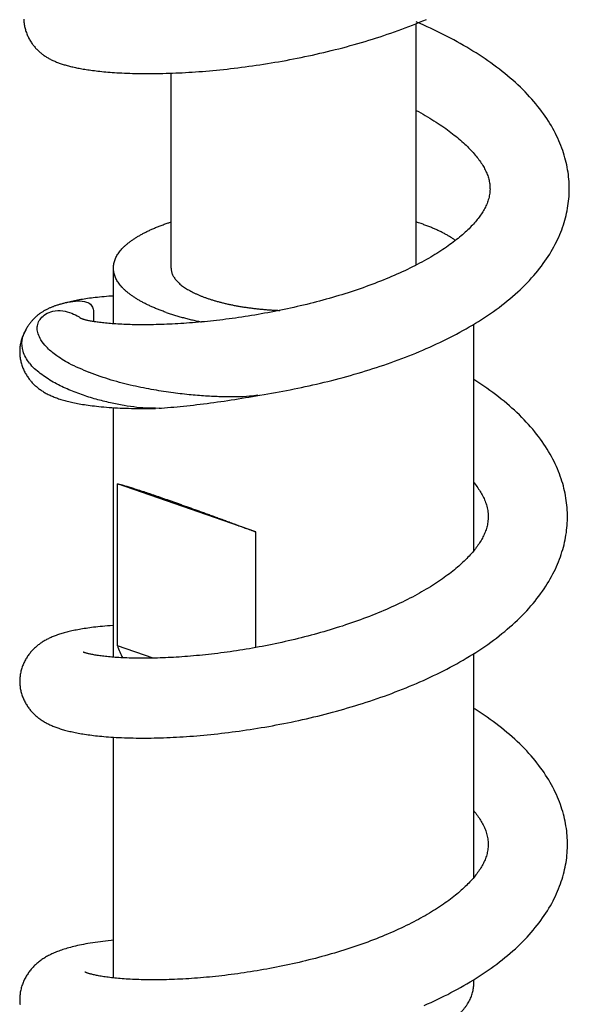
# Model space of a CAD drawing. Header units: millimetres. Extents: x 117 to 1320, y -43 to 1845.
# Tile 17 of 106: x 422 to 460, y 459 to 528. Entities that reach past the tile are written whole.
import ezdxf

# ---------------------------------------------------------------- set-up
doc = ezdxf.new("R2010")
doc.units = ezdxf.units.MM
doc.header["$LTSCALE"] = 65.395
doc.layers.get('0').update_dxf_attribs({"linetype": 'CONTINUOUS'})

msp = doc.modelspace()

# ---------------------------------------------------------------- linework, layer by layer
at = {"color": 7, "linetype": 'Continuous'}
for p, q in [((449.487, 510.762), (449.487, 527.523)), ((432.487, 510.561), (432.487, 524.086)), ((454.611, 516.112), (454.612, 516.025)), ((428.487, 506.689), (428.487, 510.561)), ((425.31, 508.174), (425.224, 508.152)), ((425.401, 508.197), (425.31, 508.174)), ((453.487, 490.933), (453.487, 506.654)), ((422.345, 506.162), (422.311, 506.094)), ((421.987, 504.794), (421.987, 504.742)), ((438.381, 501.693), (438.589, 501.731)), ((438.514, 501.72), (438.656, 501.742)), ((438.656, 501.742), (438.949, 501.789)), ((428.487, 483.544), (428.487, 500.868)), ((431.65, 500.826), (431.414, 500.816)), ((428.766, 484.338), (428.766, 495.586)), ((438.358, 492.242), (428.766, 495.586)), ((438.358, 484.212), (438.358, 492.242)), ((431.236, 483.477), (428.766, 484.338)), ((453.487, 468.251), (453.487, 483.792)), ((428.487, 461.281), (428.487, 477.99)), ((453.487, 460.885), (453.487, 461.159))]:
    msp.add_line(p, q, dxfattribs=at)
for points in [[(422.267, 527.827), (422.269, 527.758), (422.274, 527.688), (422.281, 527.617), (422.289, 527.546), (422.299, 527.475), (422.311, 527.403), (422.325, 527.331), (422.34, 527.258), (422.358, 527.186), (422.378, 527.113), (422.399, 527.041), (422.422, 526.969), (422.447, 526.898), (422.474, 526.827), (422.502, 526.757), (422.532, 526.689), (422.563, 526.621), (422.595, 526.555), (422.628, 526.491), (422.663, 526.427), (422.698, 526.366), (422.735, 526.305), (422.772, 526.247), (422.81, 526.189), (422.848, 526.134), (422.887, 526.08), (422.927, 526.028), (422.967, 525.977), (423.007, 525.927), (423.048, 525.879), (423.09, 525.832), (423.132, 525.786), (423.175, 525.741), (423.219, 525.697), (423.263, 525.654), (423.308, 525.612), (423.353, 525.571), (423.4, 525.53), (423.447, 525.491), (423.494, 525.452), (423.543, 525.414), (423.592, 525.377), (423.642, 525.341), (423.692, 525.306), (423.743, 525.271), (423.795, 525.238), (423.848, 525.205), (423.901, 525.172), (423.955, 525.141), (424.01, 525.11), (424.065, 525.08), (424.121, 525.05), (424.178, 525.022), (424.236, 524.993), (424.295, 524.966), (424.355, 524.939), (424.416, 524.912), (424.477, 524.886), (424.54, 524.86), (424.603, 524.835), (424.668, 524.811), (424.733, 524.787), (424.799, 524.764), (424.866, 524.741), (424.934, 524.719), (425.002, 524.697), (425.072, 524.675), (425.143, 524.654), (425.216, 524.633), (425.289, 524.613), (425.364, 524.593), (425.44, 524.573), (425.518, 524.554), (425.598, 524.534), (425.679, 524.515), (425.761, 524.497), (425.846, 524.478), (425.933, 524.46), (426.021, 524.442), (426.112, 524.425), (426.204, 524.407), (426.3, 524.39), (426.397, 524.373), (426.498, 524.356), (426.601, 524.34), (426.707, 524.324), (426.816, 524.307), (426.929, 524.292), (427.044, 524.276), (427.164, 524.261), (427.286, 524.246), (427.413, 524.231), (427.543, 524.217), (427.676, 524.203), (427.814, 524.189), (427.956, 524.176), (428.101, 524.164), (428.251, 524.151), (428.405, 524.14), (428.564, 524.129), (428.727, 524.119), (428.896, 524.109), (429.069, 524.1), (429.247, 524.091), (429.431, 524.084), (429.62, 524.077), (429.815, 524.071), (430.014, 524.066), (430.218, 524.062), (430.425, 524.059), (430.634, 524.057), (430.846, 524.057), (431.059, 524.057), (431.274, 524.058), (431.489, 524.061), (431.706, 524.065), (431.923, 524.069), (432.142, 524.075), (432.363, 524.082), (432.585, 524.09), (432.809, 524.099), (433.034, 524.109), (433.261, 524.12), (433.49, 524.132), (433.721, 524.146), (433.953, 524.161), (434.188, 524.176), (434.423, 524.194), (434.661, 524.212), (434.901, 524.231), (435.142, 524.252), (435.385, 524.274), (435.629, 524.297), (435.875, 524.322), (436.122, 524.347), (436.371, 524.374), (436.621, 524.402), (436.872, 524.432), (437.124, 524.462), (437.377, 524.494), (437.631, 524.528), (437.885, 524.562), (438.141, 524.598), (438.397, 524.635), (438.653, 524.673), (438.91, 524.713), (439.168, 524.753), (439.426, 524.795), (439.684, 524.839), (439.942, 524.883), (440.201, 524.929), (440.46, 524.977), (440.72, 525.025), (440.98, 525.075), (441.241, 525.127), (441.502, 525.179), (441.764, 525.234), (442.026, 525.289), (442.288, 525.346), (442.551, 525.405), (442.814, 525.465), (443.077, 525.526), (443.341, 525.589), (443.604, 525.653), (443.867, 525.719), (444.13, 525.786), (444.393, 525.855), (444.655, 525.925), (444.917, 525.996), (445.178, 526.069), (445.438, 526.143), (445.698, 526.218), (445.957, 526.295), (446.215, 526.373), (446.471, 526.452), (446.727, 526.533), (446.981, 526.615), (447.235, 526.699), (447.487, 526.784), (447.738, 526.87), (447.988, 526.958), (448.238, 527.047), (448.487, 527.138), (448.735, 527.23), (448.983, 527.325), (449.23, 527.421), (449.475, 527.518), (449.72, 527.617), (449.962, 527.717), (450.203, 527.819)], [(449.773, 527.528), (449.534, 527.633), (449.487, 527.653)], [(460.111, 515.957), (460.112, 516.072), (460.11, 516.234), (460.105, 516.397), (460.096, 516.561), (460.083, 516.725), (460.067, 516.889), (460.048, 517.053), (460.025, 517.218), (459.998, 517.384), (459.968, 517.55), (459.934, 517.716), (459.896, 517.883), (459.855, 518.05), (459.81, 518.217), (459.762, 518.385), (459.709, 518.553), (459.653, 518.722), (459.592, 518.891), (459.528, 519.06), (459.46, 519.229), (459.388, 519.399), (459.312, 519.569), (459.231, 519.739), (459.147, 519.909), (459.058, 520.079), (458.966, 520.249), (458.869, 520.419), (458.767, 520.589), (458.662, 520.76), (458.552, 520.93), (458.437, 521.1), (458.319, 521.27), (458.195, 521.439), (458.067, 521.609), (457.934, 521.778), (457.797, 521.947), (457.656, 522.116), (457.51, 522.284), (457.359, 522.451), (457.204, 522.617), (457.046, 522.783), (456.883, 522.947), (456.716, 523.11), (456.546, 523.272), (456.372, 523.433), (456.194, 523.592), (456.014, 523.749), (455.83, 523.904), (455.644, 524.058), (455.455, 524.209), (455.263, 524.359), (455.069, 524.506), (454.872, 524.652), (454.673, 524.796), (454.472, 524.938), (454.268, 525.078), (454.062, 525.216), (453.853, 525.353), (453.642, 525.488), (453.429, 525.622), (453.212, 525.754), (452.993, 525.885), (452.772, 526.014), (452.549, 526.142), (452.325, 526.267), (452.098, 526.391), (451.87, 526.513), (451.641, 526.633), (451.412, 526.751), (451.181, 526.867), (450.949, 526.982), (450.717, 527.094), (450.483, 527.205), (450.248, 527.314), (450.011, 527.422), (449.773, 527.528)], [(449.487, 521.505), (449.644, 521.419), (449.807, 521.329), (449.967, 521.238), (450.123, 521.148), (450.278, 521.057), (450.429, 520.966), (450.578, 520.874), (450.725, 520.783), (450.868, 520.692), (451.008, 520.601), (451.145, 520.51), (451.279, 520.419), (451.409, 520.329), (451.537, 520.24), (451.661, 520.15), (451.782, 520.061), (451.901, 519.972), (452.017, 519.882), (452.132, 519.792), (452.244, 519.703), (452.353, 519.613), (452.46, 519.523), (452.563, 519.434), (452.664, 519.345), (452.762, 519.257), (452.857, 519.169), (452.95, 519.081), (453.039, 518.994), (453.126, 518.908), (453.21, 518.822), (453.291, 518.737), (453.369, 518.652), (453.445, 518.568), (453.517, 518.485), (453.587, 518.403), (453.655, 518.321), (453.719, 518.24), (453.782, 518.159), (453.842, 518.079), (453.899, 518), (453.954, 517.921), (454.007, 517.842), (454.058, 517.764), (454.106, 517.686), (454.153, 517.608), (454.197, 517.53), (454.239, 517.451), (454.28, 517.373), (454.318, 517.294), (454.354, 517.214), (454.388, 517.134), (454.42, 517.054), (454.45, 516.973), (454.477, 516.893), (454.502, 516.812), (454.524, 516.73), (454.545, 516.649), (454.562, 516.565), (454.577, 516.481), (454.59, 516.394), (454.6, 516.303), (454.608, 516.21), (454.611, 516.112)], [(454.612, 516.029), (454.609, 515.944), (454.603, 515.844), (454.593, 515.747), (454.579, 515.653), (454.562, 515.561), (454.543, 515.47), (454.52, 515.382), (454.495, 515.294), (454.468, 515.208), (454.437, 515.122), (454.405, 515.038), (454.37, 514.954), (454.332, 514.871), (454.292, 514.788), (454.25, 514.706), (454.206, 514.625), (454.161, 514.545), (454.113, 514.466), (454.064, 514.388), (454.013, 514.311), (453.961, 514.234), (453.907, 514.158), (453.851, 514.082), (453.793, 514.005), (453.732, 513.928), (453.669, 513.851), (453.604, 513.773), (453.536, 513.695), (453.465, 513.615), (453.392, 513.536), (453.316, 513.455), (453.237, 513.374), (453.155, 513.291), (453.07, 513.209), (452.982, 513.125), (452.892, 513.042), (452.799, 512.957), (452.702, 512.872), (452.603, 512.787), (452.502, 512.702), (452.397, 512.616), (452.289, 512.529), (452.179, 512.443), (452.065, 512.356), (451.949, 512.269), (451.83, 512.182), (451.709, 512.095), (451.584, 512.008), (451.458, 511.921), (451.329, 511.835), (451.197, 511.748), (451.063, 511.662), (450.926, 511.576), (450.786, 511.49), (450.644, 511.404), (450.499, 511.318), (450.351, 511.232), (450.2, 511.146), (450.046, 511.061), (449.889, 510.975), (449.729, 510.889), (449.566, 510.803), (449.4, 510.718), (449.23, 510.632), (449.057, 510.546), (448.881, 510.461), (448.703, 510.376), (448.522, 510.291), (448.339, 510.207), (448.154, 510.124), (447.968, 510.042), (447.779, 509.961), (447.589, 509.88), (447.397, 509.8), (447.204, 509.722), (447.009, 509.644), (446.813, 509.567), (446.616, 509.491), (446.417, 509.416), (446.216, 509.342), (446.014, 509.268), (445.809, 509.195), (445.603, 509.123), (445.395, 509.052), (445.185, 508.981), (444.974, 508.912), (444.761, 508.843), (444.547, 508.775), (444.331, 508.708), (444.114, 508.642), (443.897, 508.577), (443.678, 508.513), (443.458, 508.45), (443.237, 508.388), (443.016, 508.327), (442.794, 508.267), (442.572, 508.208), (442.349, 508.15), (442.126, 508.094), (441.902, 508.038), (441.678, 507.984), (441.454, 507.931), (441.23, 507.878), (441.005, 507.827), (440.781, 507.777), (440.556, 507.728), (440.33, 507.681), (440.104, 507.634), (439.879, 507.588), (439.652, 507.543), (439.426, 507.5), (439.2, 507.457), (438.974, 507.415), (438.747, 507.375), (438.521, 507.335), (438.295, 507.297), (438.069, 507.26), (437.844, 507.224), (437.62, 507.189), (437.396, 507.155), (437.173, 507.122), (436.951, 507.09), (436.731, 507.06), (436.511, 507.03), (436.293, 507.002), (436.076, 506.975), (435.86, 506.948), (435.645, 506.923), (435.431, 506.899), (435.219, 506.876), (435.007, 506.854), (434.797, 506.833), (434.588, 506.814), (434.38, 506.795), (434.173, 506.777), (433.968, 506.76), (433.764, 506.744), (433.562, 506.729), (433.361, 506.715), (433.162, 506.702), (432.964, 506.69), (432.768, 506.679), (432.574, 506.669), (432.382, 506.66), (432.192, 506.652), (432.004, 506.645), (431.818, 506.638), (431.635, 506.633), (431.454, 506.628), (431.276, 506.624), (431.1, 506.622), (430.927, 506.62), (430.757, 506.618), (430.59, 506.618), (430.425, 506.618), (430.264, 506.619), (430.105, 506.621), (429.948, 506.624), (429.794, 506.627), (429.643, 506.631), (429.494, 506.635), (429.348, 506.641), (429.204, 506.647), (429.063, 506.653), (428.926, 506.66), (428.791, 506.668), (428.659, 506.676), (428.531, 506.685), (428.406, 506.695), (428.284, 506.704), (428.166, 506.714), (428.051, 506.725), (427.94, 506.736), (427.832, 506.747), (427.728, 506.759), (427.628, 506.77), (427.531, 506.782), (427.438, 506.794), (427.35, 506.807), (427.264, 506.819), (427.183, 506.831), (427.106, 506.844), (427.032, 506.856), (426.963, 506.868), (426.897, 506.88), (426.835, 506.892), (426.777, 506.904), (426.722, 506.915), (426.671, 506.926), (426.623, 506.937), (426.578, 506.948), (426.538, 506.958), (426.5, 506.967), (426.467, 506.976), (426.437, 506.985), (426.411, 506.992), (426.387, 506.999), (426.367, 507.006), (426.349, 507.011)], [(438.949, 501.789), (439.206, 501.831), (439.463, 501.875), (439.721, 501.919), (439.979, 501.966), (440.237, 502.013), (440.496, 502.062), (440.755, 502.112), (441.015, 502.164), (441.276, 502.217), (441.537, 502.271), (441.799, 502.327), (442.061, 502.385), (442.323, 502.443), (442.585, 502.504), (442.848, 502.565), (443.111, 502.628), (443.373, 502.693), (443.635, 502.759), (443.897, 502.826), (444.159, 502.894), (444.42, 502.964), (444.681, 503.036), (444.941, 503.109), (445.2, 503.183), (445.459, 503.258), (445.717, 503.335), (445.974, 503.414), (446.23, 503.493), (446.486, 503.574), (446.74, 503.657), (446.993, 503.741), (447.246, 503.826), (447.497, 503.913), (447.747, 504.001), (447.996, 504.09), (448.244, 504.181), (448.491, 504.274), (448.738, 504.368), (448.983, 504.464), (449.228, 504.562), (449.472, 504.661), (449.714, 504.761), (449.955, 504.863), (450.194, 504.967), (450.431, 505.072), (450.667, 505.178), (450.902, 505.286), (451.135, 505.396), (451.368, 505.508), (451.599, 505.622), (451.83, 505.738), (452.059, 505.855), (452.287, 505.975), (452.513, 506.096), (452.737, 506.22), (452.958, 506.344), (453.177, 506.471), (453.394, 506.598), (453.608, 506.727), (453.819, 506.858), (454.028, 506.991), (454.235, 507.126), (454.44, 507.262), (454.643, 507.401), (454.844, 507.541), (455.043, 507.684), (455.239, 507.829), (455.433, 507.977), (455.624, 508.126), (455.812, 508.277), (455.998, 508.429), (456.179, 508.584), (456.358, 508.74), (456.533, 508.898), (456.704, 509.057), (456.871, 509.217), (457.034, 509.378), (457.193, 509.541), (457.348, 509.704), (457.498, 509.868), (457.644, 510.033), (457.785, 510.198), (457.922, 510.364), (458.054, 510.53), (458.182, 510.696), (458.305, 510.863), (458.423, 511.03), (458.538, 511.197), (458.648, 511.365), (458.754, 511.532), (458.855, 511.701), (458.953, 511.869), (459.046, 512.037), (459.135, 512.206), (459.22, 512.374), (459.301, 512.543), (459.378, 512.711), (459.45, 512.878), (459.519, 513.046), (459.584, 513.213), (459.644, 513.38), (459.701, 513.547), (459.754, 513.713), (459.803, 513.879), (459.848, 514.045), (459.89, 514.21), (459.928, 514.375), (459.962, 514.54), (459.993, 514.704), (460.02, 514.868), (460.044, 515.031), (460.064, 515.194), (460.08, 515.357), (460.093, 515.52), (460.103, 515.682), (460.109, 515.844), (460.111, 515.953)], [(428.487, 508.616), (428.357, 508.608), (428.176, 508.596), (428.003, 508.582), (427.837, 508.568), (427.677, 508.554), (427.523, 508.539), (427.374, 508.524), (427.231, 508.508), (427.092, 508.492), (426.957, 508.475), (426.826, 508.458), (426.699, 508.44), (426.575, 508.422), (426.454, 508.403), (426.336, 508.384), (426.221, 508.365), (426.109, 508.345), (426, 508.325), (425.893, 508.304), (425.79, 508.284), (425.689, 508.262), (425.591, 508.241), (425.495, 508.219), (425.401, 508.197)], [(425.149, 508.134), (425.092, 508.12), (425.036, 508.105), (424.981, 508.091), (424.927, 508.077), (424.874, 508.062), (424.822, 508.047), (424.771, 508.032), (424.72, 508.017), (424.671, 508.002), (424.622, 507.987), (424.574, 507.972), (424.526, 507.956), (424.479, 507.94), (424.433, 507.924), (424.387, 507.908), (424.342, 507.891), (424.297, 507.875), (424.253, 507.858), (424.208, 507.84), (424.164, 507.822), (424.121, 507.804), (424.078, 507.786), (424.035, 507.767), (423.992, 507.747), (423.95, 507.728), (423.908, 507.708), (423.866, 507.687), (423.825, 507.666), (423.783, 507.644), (423.743, 507.623), (423.702, 507.6), (423.662, 507.577), (423.622, 507.553), (423.582, 507.529), (423.542, 507.504), (423.503, 507.479), (423.463, 507.452), (423.424, 507.425), (423.385, 507.398), (423.346, 507.369), (423.307, 507.34), (423.269, 507.31), (423.231, 507.28), (423.194, 507.249), (423.157, 507.218), (423.121, 507.186), (423.085, 507.153), (423.05, 507.12), (423.015, 507.087), (422.981, 507.052), (422.946, 507.017), (422.912, 506.98), (422.878, 506.943), (422.843, 506.904), (422.809, 506.864), (422.775, 506.823), (422.741, 506.781), (422.707, 506.737), (422.672, 506.691), (422.638, 506.644), (422.604, 506.595), (422.57, 506.544), (422.536, 506.491), (422.502, 506.436), (422.468, 506.379), (422.435, 506.321)], [(425.328, 508.176), (425.267, 508.162), (425.208, 508.148), (425.149, 508.134)], [(426.349, 507.011), (426.334, 507.017), (426.321, 507.021), (426.31, 507.025), (426.302, 507.028), (426.296, 507.03), (426.294, 507.031)], [(422.311, 506.094), (422.278, 506.025), (422.247, 505.956), (422.217, 505.885), (422.188, 505.813), (422.162, 505.74), (422.137, 505.667), (422.114, 505.593), (422.093, 505.52), (422.073, 505.446), (422.056, 505.372), (422.041, 505.298), (422.028, 505.225), (422.016, 505.152), (422.007, 505.079), (421.999, 505.007), (421.993, 504.936), (421.989, 504.865), (421.987, 504.794)], [(422.435, 506.321), (422.402, 506.26), (422.37, 506.197), (422.338, 506.133), (422.328, 506.112)], [(422.424, 506.304), (422.417, 506.292), (422.381, 506.227), (422.345, 506.162)], [(421.987, 504.744), (421.987, 504.694), (421.989, 504.625), (421.993, 504.554), (421.999, 504.483), (422.006, 504.411), (422.016, 504.338), (422.027, 504.266), (422.04, 504.193), (422.055, 504.119), (422.072, 504.046), (422.091, 503.973), (422.112, 503.9), (422.134, 503.827), (422.159, 503.755), (422.185, 503.683), (422.213, 503.612), (422.242, 503.542), (422.273, 503.472), (422.305, 503.404), (422.339, 503.337), (422.374, 503.272), (422.41, 503.207), (422.447, 503.145), (422.485, 503.084), (422.524, 503.024), (422.563, 502.966), (422.603, 502.91), (422.644, 502.855), (422.686, 502.801), (422.728, 502.749), (422.77, 502.699), (422.813, 502.649), (422.857, 502.601), (422.902, 502.553), (422.948, 502.507), (422.995, 502.461), (423.042, 502.415), (423.092, 502.371), (423.142, 502.327), (423.193, 502.283), (423.245, 502.241), (423.299, 502.199), (423.353, 502.158), (423.409, 502.118), (423.465, 502.079), (423.522, 502.04), (423.581, 502.003), (423.64, 501.966), (423.701, 501.929), (423.764, 501.893), (423.827, 501.859), (423.891, 501.824), (423.957, 501.791), (424.024, 501.758), (424.092, 501.726), (424.161, 501.695), (424.232, 501.664), (424.304, 501.634), (424.378, 501.604), (424.453, 501.575), (424.529, 501.547), (424.607, 501.519), (424.686, 501.491), (424.767, 501.465), (424.85, 501.438), (424.934, 501.413), (425.02, 501.387), (425.107, 501.363), (425.197, 501.338), (425.289, 501.314), (425.384, 501.291), (425.48, 501.267), (425.579, 501.245), (425.681, 501.222), (425.785, 501.2), (425.893, 501.179), (426.003, 501.157), (426.116, 501.137), (426.233, 501.116), (426.354, 501.096), (426.478, 501.076), (426.607, 501.057), (426.74, 501.038), (426.877, 501.019), (427.02, 501.001), (427.168, 500.983), (427.322, 500.966), (427.482, 500.949), (427.648, 500.933), (427.821, 500.917), (428.001, 500.902), (428.186, 500.888), (428.375, 500.875), (428.567, 500.863), (428.761, 500.852), (428.956, 500.842), (429.151, 500.834), (429.347, 500.827), (429.544, 500.821), (429.743, 500.816), (429.944, 500.812), (430.148, 500.809), (430.353, 500.807), (430.559, 500.807), (430.767, 500.807), (430.977, 500.809), (431.188, 500.812), (431.414, 500.816)], [(459.985, 493.305), (459.985, 493.423), (459.98, 493.591), (459.972, 493.758), (459.961, 493.925), (459.946, 494.092), (459.928, 494.259), (459.906, 494.426), (459.881, 494.593), (459.852, 494.759), (459.82, 494.926), (459.784, 495.094), (459.744, 495.261), (459.701, 495.429), (459.654, 495.597), (459.603, 495.766), (459.549, 495.935), (459.49, 496.104), (459.427, 496.274), (459.361, 496.445), (459.29, 496.615), (459.215, 496.787), (459.136, 496.958), (459.053, 497.13), (458.965, 497.302), (458.873, 497.475), (458.777, 497.647), (458.676, 497.82), (458.571, 497.993), (458.461, 498.166), (458.347, 498.338), (458.229, 498.511), (458.106, 498.683), (457.979, 498.854), (457.848, 499.024), (457.713, 499.194), (457.573, 499.363), (457.43, 499.532), (457.282, 499.699), (457.13, 499.865), (456.974, 500.031), (456.813, 500.195), (456.649, 500.359), (456.481, 500.521), (456.309, 500.682), (456.133, 500.842), (455.953, 501.001), (455.77, 501.157), (455.583, 501.313), (455.393, 501.466), (455.2, 501.618), (455.004, 501.769), (454.805, 501.917), (454.604, 502.064), (454.4, 502.209), (454.193, 502.352), (453.984, 502.492), (453.773, 502.631), (453.56, 502.768), (453.487, 502.815)], [(431.65, 500.828), (431.812, 500.839), (432.026, 500.855), (432.243, 500.873), (432.461, 500.891), (432.682, 500.91), (432.904, 500.931), (433.128, 500.953), (433.354, 500.975), (433.582, 500.999), (433.812, 501.024), (434.042, 501.049), (434.275, 501.076), (434.509, 501.104), (434.744, 501.133), (434.98, 501.163), (435.218, 501.194), (435.457, 501.227), (435.697, 501.26), (435.937, 501.294), (436.179, 501.329), (436.421, 501.366), (436.665, 501.403), (436.908, 501.442), (437.153, 501.481), (437.398, 501.521), (437.643, 501.563), (437.889, 501.605), (438.135, 501.649), (438.381, 501.693)], [(453.487, 495.674), (453.516, 495.637), (453.583, 495.553), (453.647, 495.47), (453.708, 495.386), (453.768, 495.303), (453.825, 495.22), (453.879, 495.137), (453.932, 495.055), (453.982, 494.972), (454.03, 494.889), (454.076, 494.806), (454.12, 494.722), (454.162, 494.638), (454.202, 494.553), (454.24, 494.467), (454.275, 494.38), (454.309, 494.291), (454.34, 494.202), (454.368, 494.111), (454.394, 494.019), (454.417, 493.924), (454.437, 493.828), (454.454, 493.728), (454.467, 493.626), (454.478, 493.52), (454.484, 493.41), (454.486, 493.305)], [(454.486, 493.305), (454.484, 493.22), (454.48, 493.118), (454.471, 493.02), (454.46, 492.924), (454.446, 492.831), (454.429, 492.74), (454.409, 492.65), (454.387, 492.563), (454.362, 492.476), (454.335, 492.391), (454.306, 492.307), (454.274, 492.223), (454.24, 492.14), (454.204, 492.057), (454.165, 491.975), (454.125, 491.892), (454.082, 491.81), (454.036, 491.728), (453.989, 491.646), (453.939, 491.564), (453.887, 491.482), (453.833, 491.4), (453.777, 491.318), (453.719, 491.235), (453.658, 491.153), (453.595, 491.07), (453.53, 490.986), (453.462, 490.903), (453.391, 490.818), (453.318, 490.734), (453.242, 490.649), (453.164, 490.563), (453.082, 490.477), (452.999, 490.39), (452.913, 490.304), (452.824, 490.217), (452.734, 490.131), (452.641, 490.045), (452.546, 489.958), (452.448, 489.872), (452.348, 489.785), (452.244, 489.698), (452.138, 489.61), (452.028, 489.521), (451.915, 489.432), (451.799, 489.343), (451.681, 489.253), (451.559, 489.163), (451.434, 489.073), (451.306, 488.982), (451.175, 488.891), (451.041, 488.801), (450.904, 488.71), (450.765, 488.619), (450.622, 488.528), (450.477, 488.437), (450.329, 488.347), (450.178, 488.256), (450.025, 488.166), (449.87, 488.077), (449.713, 487.988), (449.552, 487.899), (449.39, 487.811), (449.225, 487.723), (449.057, 487.635), (448.887, 487.548), (448.714, 487.461), (448.539, 487.375), (448.361, 487.288), (448.18, 487.203), (447.997, 487.118), (447.811, 487.033), (447.624, 486.949), (447.434, 486.865), (447.241, 486.782), (447.047, 486.7), (446.851, 486.619), (446.653, 486.538), (446.453, 486.458), (446.251, 486.379), (446.048, 486.301), (445.843, 486.224), (445.637, 486.147), (445.429, 486.072), (445.22, 485.997), (445.01, 485.924), (444.799, 485.852), (444.587, 485.78), (444.374, 485.71), (444.16, 485.641), (443.945, 485.573), (443.729, 485.505), (443.513, 485.439), (443.295, 485.375), (443.077, 485.311), (442.858, 485.248), (442.637, 485.186), (442.416, 485.125), (442.194, 485.065), (441.971, 485.006), (441.748, 484.948), (441.523, 484.891), (441.299, 484.836), (441.073, 484.781), (440.847, 484.727), (440.621, 484.675), (440.394, 484.623), (440.168, 484.573), (439.942, 484.524), (439.716, 484.476), (439.49, 484.429), (439.264, 484.384), (439.039, 484.34), (438.814, 484.296), (438.59, 484.254), (438.366, 484.213), (438.143, 484.174), (437.92, 484.135), (437.698, 484.098), (437.476, 484.062), (437.255, 484.026), (437.035, 483.992), (436.815, 483.96), (436.596, 483.928), (436.377, 483.897), (436.159, 483.868), (435.942, 483.839), (435.726, 483.812), (435.511, 483.786), (435.297, 483.76), (435.084, 483.736), (434.872, 483.713), (434.662, 483.691), (434.453, 483.671), (434.245, 483.651), (434.04, 483.632), (433.836, 483.615), (433.633, 483.598), (433.433, 483.583), (433.235, 483.569), (433.039, 483.555), (432.845, 483.543), (432.653, 483.532), (432.463, 483.521), (432.276, 483.512), (432.09, 483.504), (431.907, 483.496), (431.725, 483.49), (431.545, 483.484), (431.368, 483.48), (431.192, 483.476), (431.019, 483.473), (430.848, 483.471), (430.68, 483.47), (430.513, 483.47), (430.35, 483.471), (430.189, 483.472), (430.031, 483.474), (429.875, 483.477), (429.723, 483.481), (429.573, 483.485), (429.426, 483.49), (429.283, 483.496), (429.142, 483.503), (429.005, 483.51), (428.872, 483.517), (428.741, 483.525), (428.615, 483.534), (428.491, 483.543), (428.372, 483.553), (428.255, 483.563), (428.143, 483.574), (428.033, 483.585), (427.928, 483.596), (427.825, 483.608), (427.726, 483.619), (427.631, 483.632), (427.538, 483.644), (427.449, 483.657), (427.364, 483.67), (427.282, 483.682), (427.204, 483.695), (427.13, 483.708), (427.059, 483.721), (426.992, 483.734), (426.928, 483.747), (426.869, 483.759), (426.813, 483.772), (426.761, 483.784), (426.713, 483.795), (426.668, 483.806), (426.628, 483.817), (426.59, 483.827), (426.557, 483.836), (426.527, 483.845), (426.5, 483.853), (426.477, 483.861), (426.456, 483.867), (426.439, 483.873)], [(452.969, 483.475), (453.188, 483.607), (453.405, 483.74), (453.619, 483.876), (453.832, 484.013), (454.042, 484.152), (454.25, 484.294), (454.455, 484.437), (454.658, 484.581), (454.858, 484.728), (455.056, 484.876), (455.25, 485.026), (455.441, 485.178), (455.629, 485.331), (455.813, 485.486), (455.994, 485.642), (456.171, 485.799), (456.344, 485.957), (456.514, 486.117), (456.68, 486.278), (456.842, 486.44), (457, 486.604), (457.155, 486.769), (457.305, 486.934), (457.452, 487.102), (457.595, 487.27), (457.734, 487.439), (457.869, 487.609), (457.999, 487.78), (458.126, 487.951), (458.248, 488.123), (458.365, 488.295), (458.478, 488.466), (458.586, 488.638), (458.69, 488.81), (458.79, 488.982), (458.885, 489.153), (458.976, 489.325), (459.062, 489.495), (459.145, 489.666), (459.223, 489.836), (459.297, 490.006), (459.366, 490.176), (459.432, 490.345), (459.494, 490.514), (459.552, 490.683), (459.606, 490.852), (459.657, 491.02), (459.703, 491.188), (459.746, 491.356), (459.786, 491.523), (459.822, 491.691), (459.854, 491.858), (459.882, 492.025), (459.908, 492.192), (459.929, 492.359), (459.947, 492.526), (459.962, 492.693), (459.973, 492.86), (459.981, 493.027), (459.985, 493.193), (459.985, 493.305)], [(428.487, 485.74), (428.443, 485.737), (428.256, 485.725), (428.074, 485.711), (427.897, 485.697), (427.728, 485.682), (427.565, 485.667), (427.41, 485.651), (427.26, 485.635), (427.117, 485.618), (426.978, 485.601), (426.845, 485.584), (426.716, 485.566), (426.591, 485.548), (426.469, 485.529), (426.351, 485.51), (426.237, 485.491), (426.125, 485.472), (426.017, 485.452), (425.912, 485.431), (425.809, 485.411), (425.709, 485.39), (425.612, 485.369), (425.517, 485.347), (425.424, 485.326), (425.334, 485.303), (425.245, 485.281), (425.159, 485.258), (425.074, 485.235), (424.991, 485.211), (424.91, 485.187), (424.83, 485.162), (424.752, 485.137), (424.675, 485.112), (424.599, 485.086), (424.525, 485.059), (424.452, 485.032), (424.38, 485.005), (424.31, 484.977), (424.241, 484.948), (424.173, 484.919), (424.106, 484.889), (424.04, 484.858), (423.976, 484.827), (423.913, 484.795), (423.85, 484.763), (423.789, 484.73), (423.728, 484.696), (423.669, 484.661), (423.61, 484.625), (423.552, 484.588), (423.495, 484.551), (423.439, 484.513), (423.384, 484.474), (423.33, 484.434), (423.277, 484.394), (423.224, 484.352), (423.173, 484.309), (423.122, 484.266), (423.072, 484.221), (423.023, 484.176), (422.975, 484.129), (422.927, 484.082), (422.881, 484.034), (422.835, 483.985), (422.791, 483.934), (422.747, 483.883), (422.704, 483.83), (422.661, 483.777), (422.62, 483.721), (422.579, 483.665), (422.538, 483.606), (422.499, 483.546), (422.46, 483.485), (422.422, 483.422), (422.385, 483.357), (422.349, 483.291), (422.315, 483.223), (422.282, 483.154), (422.25, 483.084), (422.219, 483.012), (422.191, 482.94), (422.164, 482.867), (422.139, 482.793), (422.116, 482.719), (422.094, 482.645), (422.075, 482.571), (422.058, 482.497), (422.042, 482.423), (422.029, 482.349), (422.017, 482.276), (422.008, 482.203), (422, 482.131), (421.994, 482.059), (421.99, 481.988), (421.988, 481.917), (421.988, 481.864)], [(421.988, 481.864), (421.988, 481.814), (421.99, 481.744), (421.994, 481.673), (422, 481.601), (422.008, 481.529), (422.017, 481.456), (422.028, 481.383), (422.042, 481.31), (422.057, 481.236), (422.074, 481.162), (422.093, 481.089), (422.114, 481.015), (422.137, 480.941), (422.162, 480.868), (422.189, 480.795), (422.217, 480.722), (422.247, 480.651), (422.279, 480.581), (422.312, 480.512), (422.346, 480.444), (422.382, 480.378), (422.419, 480.314), (422.456, 480.25), (422.495, 480.189), (422.534, 480.129), (422.575, 480.07), (422.616, 480.013), (422.657, 479.958), (422.699, 479.904), (422.742, 479.852), (422.786, 479.8), (422.83, 479.75), (422.876, 479.701), (422.922, 479.653), (422.968, 479.606), (423.016, 479.56), (423.065, 479.515), (423.114, 479.471), (423.164, 479.428), (423.215, 479.386), (423.266, 479.345), (423.319, 479.304), (423.372, 479.265), (423.426, 479.227), (423.48, 479.189), (423.536, 479.152), (423.593, 479.116), (423.65, 479.081), (423.708, 479.046), (423.767, 479.013), (423.827, 478.98), (423.888, 478.948), (423.95, 478.916), (424.013, 478.885), (424.077, 478.855), (424.142, 478.825), (424.208, 478.796), (424.275, 478.768), (424.344, 478.74), (424.414, 478.712), (424.485, 478.685), (424.558, 478.659), (424.632, 478.633), (424.707, 478.607), (424.783, 478.582), (424.861, 478.558), (424.941, 478.534), (425.022, 478.51), (425.105, 478.487), (425.189, 478.464), (425.276, 478.441), (425.364, 478.419), (425.455, 478.397), (425.547, 478.376), (425.642, 478.354), (425.739, 478.333), (425.839, 478.313), (425.941, 478.293), (426.046, 478.273), (426.153, 478.253), (426.263, 478.234), (426.376, 478.216), (426.492, 478.197), (426.61, 478.179), (426.732, 478.162), (426.856, 478.145), (426.984, 478.128), (427.115, 478.112), (427.249, 478.097), (427.387, 478.082), (427.53, 478.067), (427.677, 478.053), (427.829, 478.039), (427.986, 478.026), (428.149, 478.013), (428.318, 478.001), (428.494, 477.99), (428.677, 477.979), (428.865, 477.969), (429.057, 477.961), (429.253, 477.953), (429.452, 477.946), (429.653, 477.941), (429.854, 477.936), (430.057, 477.933), (430.262, 477.931), (430.467, 477.93), (430.675, 477.93), (430.885, 477.931), (431.096, 477.934), (431.31, 477.937), (431.527, 477.942), (431.745, 477.948), (431.966, 477.955), (432.189, 477.963), (432.414, 477.973), (432.641, 477.983), (432.869, 477.995), (433.099, 478.008), (433.331, 478.023), (433.565, 478.038), (433.8, 478.055), (434.037, 478.073), (434.275, 478.092), (434.515, 478.112), (434.755, 478.134), (434.997, 478.157), (435.24, 478.181), (435.484, 478.207), (435.729, 478.233), (435.975, 478.261), (436.222, 478.29), (436.47, 478.321), (436.718, 478.352), (436.968, 478.385), (437.219, 478.42), (437.47, 478.455), (437.723, 478.493), (437.977, 478.531), (438.231, 478.571), (438.487, 478.612), (438.744, 478.655), (439.001, 478.699), (439.26, 478.744), (439.519, 478.791), (439.779, 478.839), (440.04, 478.889), (440.301, 478.94), (440.562, 478.992), (440.824, 479.046), (441.086, 479.101), (441.348, 479.158), (441.61, 479.216), (441.872, 479.275), (442.134, 479.336), (442.395, 479.398), (442.657, 479.462), (442.917, 479.526), (443.178, 479.593), (443.438, 479.66), (443.697, 479.729), (443.956, 479.799), (444.214, 479.871), (444.472, 479.944), (444.73, 480.019), (444.987, 480.095), (445.245, 480.172), (445.502, 480.252), (445.759, 480.333), (446.015, 480.415), (446.272, 480.499), (446.527, 480.585), (446.782, 480.672), (447.036, 480.76), (447.289, 480.85), (447.541, 480.942), (447.793, 481.035), (448.043, 481.129), (448.292, 481.225), (448.54, 481.323), (448.786, 481.421), (449.03, 481.522), (449.273, 481.623), (449.514, 481.726), (449.753, 481.83), (449.991, 481.936), (450.228, 482.043), (450.463, 482.152), (450.697, 482.263), (450.929, 482.375), (451.161, 482.49), (451.392, 482.606), (451.622, 482.725), (451.85, 482.845), (452.077, 482.967), (452.303, 483.091), (452.527, 483.217), (452.749, 483.345), (452.969, 483.475)], [(426.439, 483.873), (426.424, 483.879), (426.411, 483.883), (426.401, 483.887), (426.393, 483.89), (426.387, 483.893), (426.384, 483.894)], [(459.986, 470.554), (459.986, 470.67), (459.981, 470.835), (459.974, 471), (459.962, 471.165), (459.948, 471.33), (459.93, 471.496), (459.908, 471.662), (459.883, 471.827), (459.854, 471.993), (459.821, 472.16), (459.786, 472.326), (459.746, 472.492), (459.703, 472.659), (459.656, 472.826), (459.605, 472.994), (459.55, 473.162), (459.492, 473.33), (459.429, 473.499), (459.363, 473.668), (459.293, 473.837), (459.218, 474.006), (459.14, 474.176), (459.057, 474.346), (458.97, 474.516), (458.879, 474.686), (458.784, 474.856), (458.684, 475.027), (458.58, 475.196), (458.472, 475.366), (458.36, 475.535), (458.244, 475.703), (458.124, 475.871), (457.999, 476.038), (457.871, 476.205), (457.738, 476.371), (457.6, 476.538), (457.457, 476.704), (457.309, 476.87), (457.157, 477.036), (457, 477.201), (456.839, 477.366), (456.673, 477.529), (456.504, 477.691), (456.33, 477.852), (456.153, 478.012), (455.973, 478.17), (455.788, 478.327), (455.601, 478.482), (455.41, 478.635), (455.217, 478.787), (455.02, 478.936), (454.821, 479.084), (454.619, 479.23), (454.414, 479.375), (454.207, 479.517), (453.998, 479.657), (453.787, 479.795), (453.573, 479.931), (453.487, 479.986)], [(453.487, 472.875), (453.493, 472.867), (453.558, 472.788), (453.621, 472.708), (453.682, 472.629), (453.741, 472.549), (453.798, 472.469), (453.853, 472.388), (453.906, 472.308), (453.957, 472.227), (454.006, 472.145), (454.054, 472.064), (454.099, 471.982), (454.142, 471.9), (454.182, 471.817), (454.221, 471.734), (454.257, 471.65), (454.291, 471.566), (454.322, 471.481), (454.352, 471.395), (454.378, 471.309), (454.402, 471.221), (454.423, 471.131), (454.442, 471.039), (454.458, 470.945), (454.47, 470.848), (454.48, 470.749), (454.485, 470.645), (454.487, 470.555)], [(454.486, 470.555), (454.485, 470.466), (454.48, 470.364), (454.471, 470.267), (454.459, 470.174), (454.444, 470.084), (454.426, 469.996), (454.406, 469.91), (454.383, 469.825), (454.358, 469.74), (454.33, 469.656), (454.299, 469.572), (454.266, 469.489), (454.23, 469.405), (454.192, 469.323), (454.152, 469.24), (454.109, 469.158), (454.065, 469.077), (454.018, 468.996), (453.97, 468.915), (453.919, 468.834), (453.866, 468.754), (453.811, 468.674), (453.754, 468.593), (453.695, 468.513), (453.633, 468.432), (453.569, 468.351), (453.503, 468.27), (453.434, 468.189), (453.364, 468.108), (453.291, 468.026), (453.216, 467.945), (453.138, 467.864), (453.059, 467.782), (452.976, 467.699), (452.891, 467.616), (452.803, 467.533), (452.711, 467.448), (452.616, 467.363), (452.518, 467.277), (452.418, 467.19), (452.314, 467.103), (452.207, 467.016), (452.097, 466.928), (451.984, 466.84), (451.869, 466.752), (451.75, 466.663), (451.628, 466.574), (451.503, 466.485), (451.376, 466.396), (451.245, 466.307), (451.112, 466.217), (450.976, 466.128), (450.837, 466.039), (450.695, 465.95), (450.552, 465.862), (450.406, 465.774), (450.258, 465.687), (450.107, 465.6), (449.955, 465.513), (449.799, 465.427), (449.642, 465.341), (449.481, 465.256), (449.317, 465.17), (449.149, 465.084), (448.978, 464.998), (448.804, 464.912), (448.626, 464.826), (448.446, 464.741), (448.263, 464.656), (448.078, 464.572), (447.891, 464.489), (447.703, 464.406), (447.512, 464.324), (447.319, 464.243), (447.124, 464.163), (446.928, 464.083), (446.73, 464.005), (446.53, 463.927), (446.329, 463.85), (446.126, 463.774), (445.923, 463.7), (445.718, 463.626), (445.511, 463.553), (445.304, 463.482), (445.095, 463.411), (444.885, 463.341), (444.674, 463.273), (444.462, 463.205), (444.248, 463.139), (444.034, 463.073), (443.817, 463.008), (443.6, 462.944), (443.381, 462.881), (443.161, 462.819), (442.94, 462.758), (442.718, 462.698), (442.495, 462.64), (442.271, 462.582), (442.047, 462.525), (441.822, 462.47), (441.597, 462.415), (441.371, 462.362), (441.145, 462.31), (440.919, 462.259), (440.693, 462.209), (440.467, 462.16), (440.242, 462.113), (440.017, 462.067), (439.792, 462.022), (439.568, 461.979), (439.344, 461.936), (439.12, 461.895), (438.896, 461.855), (438.672, 461.816), (438.448, 461.778), (438.224, 461.741), (438, 461.705), (437.776, 461.67), (437.553, 461.637), (437.33, 461.604), (437.108, 461.573), (436.887, 461.543), (436.666, 461.514), (436.446, 461.486), (436.227, 461.459), (436.009, 461.434), (435.792, 461.409), (435.576, 461.386), (435.362, 461.364), (435.149, 461.343), (434.938, 461.323), (434.729, 461.305), (434.521, 461.287), (434.316, 461.271), (434.112, 461.255), (433.91, 461.241), (433.709, 461.228), (433.51, 461.216), (433.313, 461.205), (433.117, 461.195), (432.923, 461.185), (432.731, 461.177), (432.54, 461.17), (432.351, 461.164), (432.164, 461.159), (431.979, 461.155), (431.796, 461.152), (431.616, 461.149), (431.437, 461.148), (431.261, 461.147), (431.087, 461.148), (430.917, 461.149), (430.748, 461.151), (430.583, 461.154), (430.42, 461.158), (430.261, 461.163), (430.104, 461.168), (429.951, 461.174), (429.8, 461.181), (429.653, 461.188), (429.509, 461.197), (429.368, 461.205), (429.229, 461.215), (429.095, 461.225), (428.963, 461.235), (428.834, 461.247), (428.709, 461.258), (428.587, 461.27), (428.467, 461.283), (428.351, 461.296), (428.239, 461.31), (428.129, 461.324), (428.024, 461.338), (427.921, 461.352), (427.822, 461.367), (427.727, 461.382), (427.635, 461.397), (427.548, 461.413), (427.464, 461.428), (427.383, 461.443), (427.307, 461.458), (427.234, 461.473), (427.164, 461.488), (427.099, 461.503), (427.037, 461.518), (426.979, 461.532), (426.925, 461.546), (426.875, 461.559), (426.829, 461.572), (426.787, 461.584), (426.748, 461.596), (426.714, 461.607), (426.682, 461.617), (426.654, 461.627), (426.628, 461.636), (426.606, 461.644), (426.586, 461.651), (426.569, 461.658), (426.554, 461.663)], [(451.217, 459.912), (451.447, 460.026), (451.676, 460.141), (451.903, 460.259), (452.129, 460.378), (452.353, 460.5), (452.576, 460.623), (452.796, 460.748), (453.015, 460.874), (453.231, 461.003), (453.445, 461.132), (453.656, 461.264), (453.866, 461.398), (454.073, 461.533), (454.278, 461.671), (454.482, 461.81), (454.683, 461.952), (454.882, 462.095), (455.078, 462.241), (455.272, 462.389), (455.463, 462.538), (455.651, 462.689), (455.836, 462.842), (456.017, 462.997), (456.195, 463.153), (456.37, 463.311), (456.54, 463.469), (456.707, 463.629), (456.869, 463.79), (457.027, 463.951), (457.18, 464.114), (457.33, 464.277), (457.475, 464.441), (457.616, 464.606), (457.753, 464.771), (457.886, 464.938), (458.015, 465.105), (458.139, 465.273), (458.259, 465.441), (458.375, 465.61), (458.487, 465.779), (458.595, 465.949), (458.698, 466.118), (458.797, 466.288), (458.891, 466.457), (458.982, 466.627), (459.068, 466.796), (459.15, 466.965), (459.228, 467.134), (459.302, 467.303), (459.371, 467.471), (459.437, 467.639), (459.499, 467.807), (459.557, 467.974), (459.611, 468.141), (459.661, 468.308), (459.708, 468.474), (459.751, 468.64), (459.79, 468.805), (459.825, 468.97), (459.857, 469.135), (459.885, 469.299), (459.91, 469.463), (459.931, 469.627), (459.949, 469.79), (459.963, 469.954), (459.974, 470.117), (459.982, 470.281), (459.986, 470.445), (459.987, 470.555)], [(428.487, 463.896), (428.323, 463.88), (428.134, 463.861), (427.947, 463.841), (427.762, 463.819), (427.58, 463.797), (427.401, 463.773), (427.225, 463.748), (427.054, 463.722), (426.886, 463.696), (426.723, 463.668), (426.566, 463.64), (426.414, 463.612), (426.267, 463.583), (426.127, 463.553), (425.992, 463.524), (425.862, 463.494), (425.737, 463.464), (425.617, 463.433), (425.501, 463.403), (425.39, 463.372), (425.282, 463.341), (425.177, 463.31), (425.076, 463.278), (424.978, 463.246), (424.883, 463.214), (424.791, 463.182), (424.701, 463.149), (424.614, 463.116), (424.529, 463.082), (424.446, 463.048), (424.366, 463.014), (424.287, 462.979), (424.211, 462.943), (424.137, 462.908), (424.064, 462.871), (423.992, 462.834), (423.923, 462.797), (423.854, 462.759), (423.787, 462.72), (423.722, 462.68), (423.658, 462.64), (423.595, 462.599), (423.533, 462.557), (423.472, 462.515), (423.413, 462.471), (423.354, 462.427), (423.296, 462.381), (423.24, 462.335), (423.184, 462.288), (423.129, 462.239), (423.076, 462.19), (423.024, 462.14), (422.973, 462.09), (422.923, 462.038), (422.875, 461.986), (422.828, 461.934), (422.781, 461.88), (422.736, 461.825), (422.692, 461.769), (422.648, 461.712), (422.605, 461.652), (422.563, 461.592), (422.521, 461.529), (422.481, 461.465), (422.441, 461.399), (422.402, 461.331), (422.365, 461.262), (422.329, 461.192), (422.294, 461.12), (422.261, 461.047), (422.229, 460.973), (422.199, 460.898), (422.171, 460.822), (422.145, 460.746), (422.121, 460.669), (422.098, 460.592), (422.078, 460.515), (422.06, 460.438), (422.044, 460.361), (422.03, 460.285), (422.018, 460.209), (422.008, 460.133), (422, 460.058), (421.994, 459.983), (421.99, 459.909), (421.988, 459.836), (421.987, 459.782)], [(426.554, 461.663), (426.542, 461.669), (426.532, 461.673), (426.524, 461.676), (426.518, 461.679), (426.513, 461.681), (426.512, 461.682)], [(421.987, 459.782), (421.988, 459.729), (421.99, 459.655), (421.994, 459.581), (422, 459.506), (422.008, 459.431)], [(450.049, 459.37), (450.286, 459.475), (450.521, 459.582), (450.754, 459.69), (450.986, 459.8), (451.217, 459.912)]]:
    msp.add_lwpolyline(points, dxfattribs=at)
for centre, radius, start, end in [((444.602, 498.643), 15.883, 70.7987, 72.08789), ((422.112, 500.618), 7.665, 56.89517, 57.59416), ((421.51, 499.692), 8.77, 56.6563, 56.90389), ((433.423, 485.876), 4.904, 198.26786, 208.93202)]:
    msp.add_arc(centre, radius, start, end, dxfattribs=at)
for points, knots in [([(428.487, 510.561), (428.487, 510.573), (428.487, 510.63), (428.494, 510.735), (428.517, 510.873), (428.551, 511.011), (428.599, 511.149), (428.659, 511.286), (428.731, 511.422), (428.816, 511.557), (428.912, 511.692), (429.022, 511.825), (429.143, 511.956), (429.276, 512.087), (429.42, 512.215), (429.577, 512.342), (429.744, 512.468), (429.923, 512.591), (430.114, 512.712), (430.315, 512.831), (430.527, 512.948), (430.749, 513.062), (430.982, 513.174), (431.225, 513.284), (431.477, 513.39), (431.739, 513.494), (432.011, 513.595), (432.261, 513.682), (432.421, 513.734), (432.487, 513.756)], [0, 0, 0, 0, 0.034557, 0.173124, 0.312905, 0.454899, 0.600058, 0.749152, 0.902979, 1.062258, 1.227498, 1.399241, 1.577962, 1.763919, 1.957442, 2.158806, 2.368078, 2.585428, 2.81099, 3.044688, 3.286579, 3.536698, 3.794862, 4.061048, 4.335219, 4.617108, 4.906636, 5.20371, 5.411617, 5.411617, 5.411617, 5.411617]), ([(452.218, 512.474), (452.193, 512.492), (452.107, 512.552), (451.956, 512.652), (451.76, 512.772), (451.554, 512.89), (451.337, 513.006), (451.109, 513.119), (450.871, 513.229), (450.624, 513.337), (450.366, 513.442), (450.099, 513.545), (449.918, 513.61), (449.825, 513.642)], [0, 0, 0, 0, 0.09277, 0.314191, 0.54379, 0.781645, 1.027625, 1.281744, 1.543997, 1.814157, 2.092169, 2.377969, 2.671255, 2.671255, 2.671255, 2.671255]), ([(432.148, 507.48), (432.055, 507.512), (431.874, 507.578), (431.607, 507.68), (431.35, 507.785), (431.102, 507.893), (430.864, 508.003), (430.637, 508.117), (430.419, 508.232), (430.213, 508.35), (430.017, 508.47), (429.833, 508.593), (429.659, 508.717), (429.497, 508.843), (429.346, 508.971), (429.208, 509.101), (429.081, 509.232), (428.965, 509.364), (428.863, 509.498), (428.772, 509.632), (428.693, 509.768), (428.627, 509.905), (428.573, 510.042), (428.532, 510.18), (428.504, 510.318), (428.489, 510.446), (428.487, 510.527), (428.487, 510.561)], [0, 0, 0, 0, 0.293285, 0.579085, 0.857098, 1.127257, 1.389511, 1.64363, 1.889609, 2.127465, 2.357063, 2.578484, 2.791837, 2.997111, 3.194505, 3.384262, 3.566539, 3.741701, 3.910177, 4.072347, 4.228801, 4.380209, 4.527216, 4.670665, 4.811471, 4.950504, 5.054254, 5.054254, 5.054254, 5.054254]), ([(432.487, 510.561), (432.487, 510.544), (432.488, 510.492), (432.497, 510.405), (432.517, 510.302), (432.549, 510.199), (432.59, 510.096), (432.642, 509.994), (432.704, 509.892), (432.776, 509.792), (432.858, 509.693), (432.95, 509.594), (433.052, 509.497), (433.163, 509.401), (433.284, 509.307), (433.414, 509.214), (433.554, 509.123), (433.702, 509.033), (433.859, 508.945), (434.025, 508.86), (434.2, 508.776), (434.382, 508.695), (434.573, 508.616), (434.772, 508.539), (434.907, 508.49), (434.976, 508.466)], [0, 0, 0, 0, 0.051729, 0.155587, 0.260826, 0.36824, 0.47866, 0.592814, 0.711274, 0.834659, 0.963396, 1.097832, 1.238357, 1.385144, 1.538386, 1.698274, 1.864801, 2.03809, 2.218144, 2.404859, 2.598303, 2.798332, 3.004807, 3.217722, 3.436822, 3.436822, 3.436822, 3.436822]), ([(425.326, 508.176), (425.329, 508.177), (425.557, 508.228), (425.991, 508.294), (426.568, 508.268), (426.967, 508.026), (427.098, 507.694), (427.119, 507.359), (427.116, 507.072), (427.117, 506.896), (427.118, 506.842)], [0, 0, 0, 0, 0.00906, 0.699799, 1.316235, 1.708015, 2.013331, 2.346202, 2.710774, 2.874422, 2.874422, 2.874422, 2.874422]), ([(434.976, 508.466), (435.047, 508.441), (435.191, 508.393), (435.412, 508.324), (435.639, 508.257), (435.873, 508.194), (436.113, 508.133), (436.359, 508.075), (436.61, 508.02), (436.867, 507.969), (437.129, 507.92), (437.395, 507.875), (437.666, 507.833), (437.941, 507.794), (438.22, 507.759), (438.502, 507.727), (438.787, 507.699), (439.075, 507.674), (439.365, 507.652), (439.657, 507.634), (439.877, 507.623), (440, 507.618), (440.024, 507.617)], [0, 0, 0, 0, 0.225174, 0.456299, 0.693059, 0.935384, 1.183018, 1.435644, 1.693185, 1.955284, 2.22167, 2.492204, 2.76646, 3.044257, 3.325332, 3.609253, 3.895896, 4.184884, 4.475833, 4.768611, 5.062761, 5.136179, 5.136179, 5.136179, 5.136179]), ([(426.813, 503.3), (426.349, 503.513), (425.519, 503.84), (424.527, 504.46), (423.869, 505.016), (423.467, 505.515), (423.253, 505.96), (423.185, 506.366), (423.246, 506.747), (423.447, 507.096), (423.8, 507.392), (424.324, 507.601), (424.962, 507.63), (425.396, 507.506), (425.594, 507.424)], [0, 0, 0, 0, 1.532099, 2.666809, 3.494687, 4.105484, 4.5739, 4.96174, 5.322586, 5.70827, 6.144044, 6.680506, 7.374337, 8.017547, 8.017547, 8.017547, 8.017547]), ([(425.594, 507.424), (425.771, 507.351), (425.98, 507.239), (426.181, 507.114), (426.22, 507.089)], [0, 0, 0, 0, 0.5720663, 0.7100164, 0.7100164, 0.7100164, 0.7100164]), ([(432.148, 507.48), (432.242, 507.447), (432.435, 507.382), (432.728, 507.289), (433.03, 507.2), (433.34, 507.113), (433.657, 507.031), (433.982, 506.951), (434.298, 506.879), (434.506, 506.835), (434.603, 506.815)], [0, 0, 0, 0, 0.300667, 0.608602, 0.923444, 1.245051, 1.573273, 1.907699, 2.248156, 2.545713, 2.545713, 2.545713, 2.545713]), ([(422.676, 503.957), (422.468, 504.198), (422.189, 504.708), (422.105, 505.488), (422.237, 505.926), (422.324, 506.112)], [0, 0, 0, 0, 0.953668, 1.682021, 2.296999, 2.296999, 2.296999, 2.296999]), ([(431.414, 500.828), (431.263, 500.823), (430.83, 500.81), (430.098, 500.885), (429.202, 501.01), (428.256, 501.199), (427.272, 501.447), (426.269, 501.762), (425.271, 502.152), (424.299, 502.625), (423.423, 503.216), (422.867, 503.671), (422.681, 503.958)], [0, 0, 0, 0, 0.452182, 1.299185, 2.201782, 3.167104, 4.189148, 5.245919, 6.31853, 7.402797, 8.475872, 9.502017, 9.502017, 9.502017, 9.502017]), ([(438.514, 501.733), (438.318, 501.713), (437.836, 501.624), (437.019, 501.613), (436.05, 501.612), (434.993, 501.66), (433.85, 501.75), (432.607, 501.892), (431.259, 502.097), (429.82, 502.387), (428.315, 502.759), (427.325, 503.129), (426.817, 503.301)], [0, 0, 0, 0, 0.591185, 1.465311, 2.445335, 3.498791, 4.63805, 5.884898, 7.25055, 8.728849, 10.286469, 11.895343, 11.895343, 11.895343, 11.895343]), ([(428.766, 495.586), (428.794, 495.579), (428.853, 495.565), (428.947, 495.542), (429.05, 495.514), (429.164, 495.482), (429.287, 495.447), (429.419, 495.408), (429.56, 495.365), (429.711, 495.319), (429.87, 495.269), (430.037, 495.215), (430.213, 495.158), (430.398, 495.098), (430.59, 495.035), (430.79, 494.968), (430.998, 494.898), (431.214, 494.825), (431.437, 494.749), (431.668, 494.67), (431.905, 494.588), (432.066, 494.532), (432.148, 494.503)], [0, 0, 0, 0, 0.085712, 0.182327, 0.289592, 0.407282, 0.535266, 0.673278, 0.821046, 0.97847, 1.145333, 1.321358, 1.506431, 1.700426, 1.903072, 2.114173, 2.333728, 2.561496, 2.797233, 3.040978, 3.292565, 3.551729, 3.551729, 3.551729, 3.551729]), ([(432.148, 494.503), (432.232, 494.474), (432.402, 494.414), (432.661, 494.324), (432.926, 494.23), (433.198, 494.133), (433.477, 494.034), (433.762, 493.932), (434.053, 493.827), (434.35, 493.72), (434.654, 493.61), (434.964, 493.498), (435.279, 493.383), (435.6, 493.265), (435.927, 493.145), (436.26, 493.023), (436.597, 492.898), (436.94, 492.771), (437.288, 492.642), (437.64, 492.511), (437.998, 492.377), (438.237, 492.287), (438.358, 492.242)], [0, 0, 0, 0, 0.266708, 0.540941, 0.822439, 1.111036, 1.406837, 1.709614, 2.01912, 2.335464, 2.658499, 2.987931, 3.323717, 3.665874, 4.014094, 4.368175, 4.728219, 5.093911, 5.464903, 5.841249, 6.222741, 6.60899, 6.60899, 6.60899, 6.60899]), ([(437.674, 456.041), (437.773, 456.031), (437.997, 456.01), (438.347, 455.98), (438.725, 455.952), (439.106, 455.928), (439.489, 455.909), (439.872, 455.894), (440.257, 455.884), (440.642, 455.878), (441.028, 455.876), (441.413, 455.879), (441.798, 455.886), (442.183, 455.897), (442.566, 455.913), (442.948, 455.933), (443.328, 455.957), (443.706, 455.986), (444.081, 456.019), (444.454, 456.057), (444.824, 456.098), (445.19, 456.144), (445.552, 456.194), (445.911, 456.249), (446.264, 456.307), (446.614, 456.37), (446.958, 456.437), (447.297, 456.508), (447.63, 456.584), (447.958, 456.663), (448.28, 456.747), (448.595, 456.835), (448.904, 456.927), (449.205, 457.023), (449.5, 457.124), (449.788, 457.229), (450.068, 457.338), (450.34, 457.451), (450.604, 457.57), (450.859, 457.692), (451.106, 457.82), (451.343, 457.952), (451.57, 458.089), (451.787, 458.231), (451.992, 458.376), (452.186, 458.526), (452.366, 458.679), (452.532, 458.835), (452.684, 458.993), (452.821, 459.151), (452.944, 459.311), (453.053, 459.47), (453.148, 459.629), (453.231, 459.787), (453.301, 459.945), (453.359, 460.103), (453.406, 460.26), (453.442, 460.417), (453.468, 460.573), (453.483, 460.729), (453.487, 460.833), (453.487, 460.885)], [0, 0, 0, 0, 0.297021, 0.674829, 1.054564, 1.436018, 1.81897, 2.203017, 2.587892, 2.973352, 3.359051, 3.744701, 4.12998, 4.514637, 4.898386, 5.28081, 5.66175, 6.040941, 6.417912, 6.792537, 7.164613, 7.533646, 7.899491, 8.262049, 8.620836, 8.975637, 9.3265, 9.672976, 10.01474, 10.352027, 10.68445, 11.011534, 11.333743, 11.650768, 11.961949, 12.26802, 12.568732, 12.863224, 13.152486, 13.436267, 13.713456, 13.98519, 14.251042, 14.509517, 14.761665, 15.006651, 15.242423, 15.470451, 15.690212, 15.898872, 16.099521, 16.292782, 16.477946, 16.65562, 16.82805, 16.996057, 17.159707, 17.31965, 17.477504, 17.633901, 17.790041, 17.790041, 17.790041, 17.790041])]:
    msp.add_open_spline(points, degree=3, knots=knots, dxfattribs=at)

doc.saveas('drawing.dxf')
